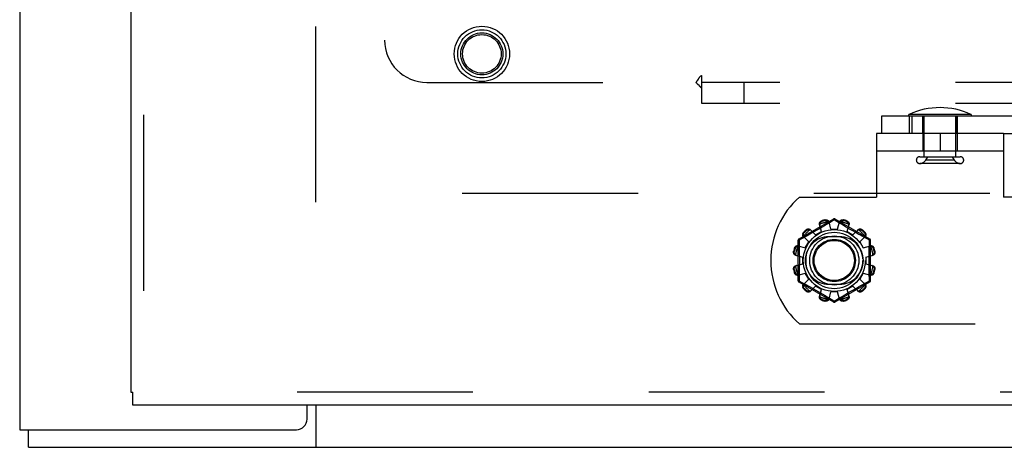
# Model space of a CAD drawing. Header units: inches. Extents: x 0 to 189, y 0 to 122.
# Tile 45 of 226: x 37.95 to 43.77, y 35.12 to 37.65. Entities that reach past the tile are written whole.
import ezdxf

# ---------------------------------------------------------------- set-up
doc = ezdxf.new("R2010")
doc.units = ezdxf.units.IN
doc.header["$LTSCALE"] = 10.388889
doc.header["$MEASUREMENT"] = 0
doc.linetypes.add('HIDDEN', pattern=[0.2, 0.1, -0.1])
doc.layers.get('0').update_dxf_attribs({"linetype": 'CONTINUOUS'})
for name, color, linetype in [('DEFAULT_2', 8, 'HIDDEN'), ('LEFTHAND_DOOR_ASSEMBLY', 7, 'CONTINUOUS'), ('SUBPANEL', 7, 'CONTINUOUS')]:
    doc.layers.add(name, color=color, linetype=linetype)

msp = doc.modelspace()

# ---------------------------------------------------------------- linework, layer by layer
at = {"color": 3, "linetype": 'Continuous'}
for p, q in [((37.954, 87.7542), (37.954, 35.2245)), ((39.652, 35.287), (39.652, 35.3705)), ((37.954, 35.2245), (39.5895, 35.2245))]:
    msp.add_line(p, q, dxfattribs=at)
at = {"color": 7, "linetype": 'Continuous'}
for p, q in [((39.704, 35.3705), (39.704, 35.1205)), ((38.006, 35.1205), (38.006, 35.2245)), ((38.006, 35.1205), (85.902, 35.1205))]:
    msp.add_line(p, q, dxfattribs=at)
at = {"color": 3, "linetype": 'Continuous'}
msp.add_arc((39.5895, 35.287), 0.0625, 270, 360, dxfattribs=at)
at = {"layer": 'DEFAULT_2', "color": 8, "linetype": 'HIDDEN'}
for p, q in [((39.704, 36.5685), (39.704, 81.6725)), ((43.0481, 37.0785), (52.6086, 37.0785)), ((43.0481, 36.9745), (43.0481, 37.0785)), ((43.5745, 37.0881), (43.2093, 37.0881)), ((43.2093, 37.0785), (43.2093, 36.9745)), ((43.2257, 37.0785), (43.2257, 36.9745)), ((43.2904, 36.9745), (43.2904, 37.0785)), ((43.2904, 37.0785), (43.2904, 36.9745)), ((43.2979, 36.8377), (43.2979, 37.0785)), ((43.4859, 36.8377), (43.4859, 37.0785)), ((43.4934, 37.0785), (43.4934, 36.9745)), ((43.4934, 36.9745), (43.4934, 37.0785)), ((43.767, 36.9745), (43.017, 36.9745)), ((43.017, 36.9745), (43.017, 36.5995)), ((43.2905, 36.9745), (43.2905, 36.8705)), ((43.392, 36.9745), (43.392, 36.8705)), ((43.4935, 36.9745), (43.4935, 36.8705)), ((43.767, 36.9745), (52.6086, 36.9745)), ((43.767, 36.9745), (43.767, 36.5995)), ((43.767, 36.8705), (43.017, 36.8705)), ((43.2719, 36.8377), (43.5119, 36.8377)), ((43.3072, 36.8177), (43.3192, 36.8377)), ((43.4767, 36.8177), (43.4647, 36.8377)), ((43.5119, 36.7977), (43.2719, 36.7977)), ((43.4767, 36.8177), (43.3072, 36.8177)), ((60.308, 36.6205), (39.704, 36.6205)), ((42.5613, 36.5995), (43.017, 36.5995)), ((44.2227, 36.5995), (43.767, 36.5995)), ((42.762, 36.4693), (42.5575, 36.3512)), ((42.6913, 36.3956), (42.6797, 36.4377)), ((42.6946, 36.421), (42.68, 36.4124)), ((42.6939, 36.4594), (42.695, 36.4556)), ((42.7084, 36.4292), (42.6946, 36.421)), ((42.7209, 36.4367), (42.7084, 36.4292)), ((42.7138, 36.4607), (42.7128, 36.4645)), ((42.7321, 36.4435), (42.7209, 36.4367)), ((42.767, 36.4647), (42.7321, 36.4435)), ((42.747, 36.4105), (42.736, 36.4527)), ((42.7817, 36.4557), (42.767, 36.4647)), ((42.9765, 36.3512), (42.772, 36.4693)), ((42.7947, 36.4478), (42.7817, 36.4557)), ((42.787, 36.4105), (42.798, 36.4527)), ((42.8098, 36.4387), (42.7947, 36.4478)), ((42.8213, 36.4318), (42.8098, 36.4387)), ((42.8212, 36.4645), (42.8202, 36.4607)), ((42.834, 36.4242), (42.8213, 36.4318)), ((42.8476, 36.4161), (42.834, 36.4242)), ((42.839, 36.4556), (42.8401, 36.4594)), ((42.8427, 36.3956), (42.8543, 36.4377)), ((42.6159, 36.3348), (42.5849, 36.3655)), ((42.5863, 36.3914), (42.5891, 36.3886)), ((42.6107, 36.3729), (42.5946, 36.3641)), ((42.6029, 36.4024), (42.6001, 36.4052)), ((42.6229, 36.3797), (42.6107, 36.3729)), ((42.6361, 36.3872), (42.6229, 36.3797)), ((42.6567, 36.3756), (42.626, 36.4066)), ((42.6503, 36.3952), (42.6361, 36.3872)), ((42.665, 36.4037), (42.6503, 36.3952)), ((42.6567, 36.3756), (42.6913, 36.3956)), ((42.68, 36.4124), (42.665, 36.4037)), ((42.7983, 36.3651), (42.7358, 36.3651)), ((42.747, 36.4105), (42.787, 36.4105)), ((42.8427, 36.3956), (42.8773, 36.3756)), ((42.8618, 36.4079), (42.8476, 36.4161)), ((42.8759, 36.3997), (42.8618, 36.4079)), ((42.8898, 36.3918), (42.8759, 36.3997)), ((42.8773, 36.3756), (42.908, 36.4066)), ((42.9211, 36.3742), (42.9092, 36.3808)), ((42.9181, 36.3348), (42.9491, 36.3655)), ((42.9318, 36.3683), (42.9211, 36.3742)), ((42.9339, 36.4052), (42.9311, 36.4024)), ((42.946, 36.3605), (42.9318, 36.3683)), ((42.9449, 36.3886), (42.9477, 36.3914)), ((42.5525, 36.3426), (42.5525, 36.1064)), ((42.5538, 36.3118), (42.5959, 36.3002)), ((42.5729, 36.3522), (42.559, 36.3446)), ((42.559, 36.3446), (42.5593, 36.3329)), ((42.5959, 36.3002), (42.6159, 36.3348)), ((42.9181, 36.3348), (42.9381, 36.3002)), ((42.9381, 36.3002), (42.9802, 36.3118)), ((42.9619, 36.3518), (42.946, 36.3605)), ((42.975, 36.3446), (42.9619, 36.3518)), ((42.9815, 36.1064), (42.9815, 36.3426)), ((42.527, 36.2787), (42.5308, 36.2777)), ((42.5359, 36.2965), (42.5321, 36.2976)), ((42.5388, 36.2555), (42.581, 36.2445)), ((42.953, 36.2445), (42.9952, 36.2555)), ((43.0019, 36.2976), (42.9981, 36.2965)), ((43.0032, 36.2777), (43.007, 36.2787)), ((42.5388, 36.1935), (42.581, 36.2045)), ((42.581, 36.2045), (42.581, 36.2445)), ((42.953, 36.2445), (42.953, 36.2045)), ((42.953, 36.2045), (42.9952, 36.1935)), ((42.5308, 36.1713), (42.527, 36.1703)), ((42.5321, 36.1515), (42.5359, 36.1525)), ((42.5538, 36.1373), (42.5959, 36.1488)), ((42.6159, 36.1142), (42.5959, 36.1488)), ((42.9381, 36.1488), (42.9181, 36.1142)), ((42.9381, 36.1488), (42.9802, 36.1373)), ((42.9981, 36.1525), (43.0019, 36.1515)), ((43.007, 36.1703), (43.0032, 36.1713)), ((42.5575, 36.0978), (42.762, 35.9797)), ((42.559, 36.1044), (42.5721, 36.0973)), ((42.5721, 36.0973), (42.588, 36.0886)), ((42.5849, 36.0835), (42.6159, 36.1142)), ((42.588, 36.0886), (42.6022, 36.0808)), ((42.6022, 36.0808), (42.6129, 36.0748)), ((42.6129, 36.0748), (42.6248, 36.0682)), ((42.626, 36.0424), (42.6567, 36.0734)), ((42.6913, 36.0534), (42.6567, 36.0734)), ((42.7358, 36.0839), (42.7983, 36.0839)), ((42.772, 35.9797), (42.9765, 36.0978)), ((42.8773, 36.0734), (42.8427, 36.0534)), ((42.908, 36.0424), (42.8773, 36.0734)), ((42.9111, 36.0693), (42.9233, 36.0761)), ((42.9491, 36.0835), (42.9181, 36.1142)), ((42.9233, 36.0761), (42.9394, 36.0849)), ((42.9394, 36.0849), (42.9572, 36.0947)), ((42.9572, 36.0947), (42.975, 36.1044)), ((42.975, 36.1044), (42.9747, 36.1161)), ((42.5891, 36.0604), (42.5863, 36.0576)), ((42.6001, 36.0438), (42.6029, 36.0466)), ((42.6442, 36.0573), (42.6581, 36.0494)), ((42.6581, 36.0494), (42.6722, 36.0412)), ((42.6722, 36.0412), (42.6864, 36.0329)), ((42.6797, 36.0114), (42.6913, 36.0534)), ((42.6864, 36.0329), (42.7, 36.0248)), ((42.7, 36.0248), (42.7127, 36.0172)), ((42.7127, 36.0172), (42.7242, 36.0103)), ((42.736, 35.9963), (42.747, 36.0385)), ((42.787, 36.0385), (42.747, 36.0385)), ((42.798, 35.9963), (42.787, 36.0385)), ((42.8019, 36.0055), (42.8131, 36.0123)), ((42.8131, 36.0123), (42.8256, 36.0198)), ((42.8256, 36.0198), (42.8394, 36.028)), ((42.8394, 36.028), (42.854, 36.0366)), ((42.8543, 36.0114), (42.8427, 36.0534)), ((42.854, 36.0366), (42.869, 36.0454)), ((42.869, 36.0454), (42.8837, 36.0538)), ((42.8837, 36.0538), (42.8979, 36.0618)), ((42.8979, 36.0618), (42.9111, 36.0693)), ((42.9311, 36.0466), (42.9339, 36.0438)), ((42.9477, 36.0576), (42.9449, 36.0604)), ((42.695, 35.9934), (42.6939, 35.9896)), ((42.7128, 35.9845), (42.7138, 35.9883)), ((42.7242, 36.0103), (42.7393, 36.0012)), ((42.7393, 36.0012), (42.7523, 35.9933)), ((42.7523, 35.9933), (42.767, 35.9843)), ((42.767, 35.9843), (42.8019, 36.0055)), ((42.8202, 35.9883), (42.8212, 35.9845)), ((42.8401, 35.9896), (42.839, 35.9934)), ((42.5613, 35.8495), (44.2227, 35.8495))]:
    msp.add_line(p, q, dxfattribs=at)
for points in [[(42.6797, 36.4377), (42.6794, 36.4394), (42.6792, 36.4413), (42.6793, 36.4432), (42.6796, 36.4451), (42.6802, 36.447), (42.681, 36.4489), (42.682, 36.4506), (42.6832, 36.4523), (42.6846, 36.4538), (42.6862, 36.4553), (42.688, 36.4566), (42.6899, 36.4577), (42.6919, 36.4587), (42.6939, 36.4594)], [(42.682, 36.4395), (42.6816, 36.438), (42.6813, 36.4365), (42.6812, 36.4349), (42.6812, 36.4334), (42.6814, 36.432), (42.6817, 36.4305)], [(42.682, 36.4395), (42.6822, 36.4405), (42.6825, 36.4415), (42.6828, 36.4426), (42.6831, 36.4435), (42.6835, 36.4445), (42.6839, 36.4455), (42.6843, 36.4464), (42.6849, 36.4473), (42.6854, 36.4482), (42.6861, 36.4492), (42.6868, 36.4501), (42.6876, 36.451), (42.6885, 36.4518), (42.6895, 36.4527), (42.6906, 36.4535), (42.6919, 36.4543), (42.6934, 36.455), (42.695, 36.4556)], [(42.7128, 36.4645), (42.715, 36.4649), (42.7172, 36.465), (42.7194, 36.465), (42.7216, 36.4648), (42.7237, 36.4643), (42.7257, 36.4636), (42.7276, 36.4628), (42.7293, 36.4618), (42.7309, 36.4606), (42.7324, 36.4592), (42.7336, 36.4577), (42.7346, 36.4561), (42.7354, 36.4545), (42.736, 36.4527)], [(42.7138, 36.4607), (42.7155, 36.4609), (42.7171, 36.4611), (42.7186, 36.461), (42.7201, 36.4609), (42.7214, 36.4606), (42.7226, 36.4603), (42.7237, 36.4599), (42.7248, 36.4595), (42.7258, 36.459), (42.7267, 36.4585), (42.7276, 36.458), (42.7285, 36.4574), (42.7293, 36.4568), (42.7302, 36.4561), (42.7309, 36.4555), (42.7317, 36.4547), (42.7324, 36.454), (42.7331, 36.4532)], [(42.7378, 36.4456), (42.7374, 36.447), (42.7368, 36.4483), (42.7361, 36.4496), (42.7352, 36.4509), (42.7342, 36.4521), (42.7331, 36.4532)], [(42.762, 36.4693), (42.7623, 36.4694), (42.7628, 36.4692), (42.7633, 36.4689), (42.764, 36.4684), (42.7647, 36.4677), (42.7654, 36.4668), (42.7662, 36.4658), (42.767, 36.4647)], [(42.767, 36.4647), (42.7678, 36.4658), (42.7686, 36.4668), (42.7693, 36.4677), (42.77, 36.4684), (42.7707, 36.4689), (42.7712, 36.4692), (42.7717, 36.4694), (42.772, 36.4693)], [(42.8009, 36.4532), (42.7998, 36.4521), (42.7988, 36.4509), (42.7979, 36.4496), (42.7972, 36.4483), (42.7966, 36.447), (42.7962, 36.4456)], [(42.798, 36.4527), (42.7986, 36.4545), (42.7994, 36.4561), (42.8004, 36.4577), (42.8016, 36.4592), (42.8031, 36.4606), (42.8047, 36.4618), (42.8064, 36.4628), (42.8083, 36.4636), (42.8103, 36.4643), (42.8124, 36.4648), (42.8146, 36.465), (42.8168, 36.465), (42.819, 36.4649), (42.8212, 36.4645)], [(42.8009, 36.4532), (42.8016, 36.454), (42.8023, 36.4547), (42.8031, 36.4555), (42.8039, 36.4561), (42.8047, 36.4568), (42.8055, 36.4574), (42.8064, 36.458), (42.8073, 36.4585), (42.8082, 36.459), (42.8092, 36.4595), (42.8103, 36.4599), (42.8114, 36.4603), (42.8127, 36.4606), (42.814, 36.4609), (42.8154, 36.461), (42.8169, 36.4611), (42.8185, 36.4609), (42.8202, 36.4607)], [(42.839, 36.4556), (42.8406, 36.455), (42.8421, 36.4543), (42.8434, 36.4535), (42.8445, 36.4527), (42.8455, 36.4518), (42.8464, 36.4509), (42.8472, 36.45), (42.8479, 36.4491), (42.8486, 36.4482), (42.8491, 36.4473), (42.8497, 36.4464), (42.8501, 36.4455), (42.8505, 36.4445), (42.8509, 36.4435), (42.8512, 36.4425), (42.8515, 36.4415), (42.8518, 36.4405), (42.852, 36.4395)], [(42.8401, 36.4594), (42.8421, 36.4587), (42.8441, 36.4577), (42.846, 36.4566), (42.8478, 36.4553), (42.8494, 36.4538), (42.8508, 36.4523), (42.852, 36.4506), (42.853, 36.4489), (42.8538, 36.447), (42.8544, 36.4451), (42.8547, 36.4432), (42.8548, 36.4413), (42.8546, 36.4394), (42.8543, 36.4377)], [(42.8523, 36.4305), (42.8526, 36.432), (42.8528, 36.4334), (42.8528, 36.4349), (42.8527, 36.4365), (42.8524, 36.438), (42.852, 36.4395)], [(42.5946, 36.3641), (42.5768, 36.3543), (42.5729, 36.3522)], [(42.5849, 36.3655), (42.5836, 36.3668), (42.5826, 36.3684), (42.5817, 36.37), (42.581, 36.3719), (42.5806, 36.3738), (42.5804, 36.3758), (42.5803, 36.3778), (42.5806, 36.3798), (42.581, 36.3819), (42.5817, 36.384), (42.5825, 36.386), (42.5836, 36.3879), (42.5849, 36.3897), (42.5863, 36.3914)], [(42.5859, 36.3682), (42.5856, 36.3692), (42.5853, 36.3702), (42.585, 36.3712), (42.5848, 36.3722), (42.5847, 36.3733), (42.5845, 36.3743), (42.5845, 36.3753), (42.5845, 36.3764), (42.5845, 36.3775), (42.5846, 36.3786), (42.5848, 36.3797), (42.585, 36.3809), (42.5853, 36.3821), (42.5858, 36.3834), (42.5863, 36.3847), (42.5871, 36.386), (42.588, 36.3873), (42.5891, 36.3886)], [(42.5859, 36.3682), (42.5863, 36.3667), (42.5868, 36.3652), (42.5875, 36.3638), (42.5883, 36.3625), (42.5891, 36.3614), (42.5901, 36.3603)], [(42.6001, 36.4052), (42.6018, 36.4066), (42.6036, 36.4079), (42.6055, 36.409), (42.6075, 36.4098), (42.6096, 36.4105), (42.6117, 36.4109), (42.6137, 36.4112), (42.6157, 36.4112), (42.6177, 36.4109), (42.6196, 36.4105), (42.6215, 36.4098), (42.6232, 36.4089), (42.6247, 36.4079), (42.626, 36.4066)], [(42.6029, 36.4024), (42.6042, 36.4035), (42.6055, 36.4044), (42.6069, 36.4052), (42.6082, 36.4057), (42.6094, 36.4062), (42.6106, 36.4065), (42.6118, 36.4068), (42.6129, 36.4069), (42.614, 36.407), (42.6151, 36.407), (42.6162, 36.407), (42.6172, 36.407), (42.6182, 36.4068), (42.6193, 36.4067), (42.6203, 36.4065), (42.6213, 36.4062), (42.6223, 36.4059), (42.6233, 36.4056)], [(42.6312, 36.4014), (42.6301, 36.4024), (42.629, 36.4033), (42.6277, 36.404), (42.6263, 36.4047), (42.6248, 36.4052), (42.6233, 36.4056)], [(42.9092, 36.3808), (42.8964, 36.388), (42.8898, 36.3918)], [(42.9107, 36.4056), (42.9092, 36.4052), (42.9077, 36.4047), (42.9063, 36.404), (42.905, 36.4033), (42.9039, 36.4024), (42.9028, 36.4014)], [(42.908, 36.4066), (42.9093, 36.4079), (42.9108, 36.4089), (42.9125, 36.4098), (42.9144, 36.4105), (42.9163, 36.4109), (42.9183, 36.4112), (42.9203, 36.4112), (42.9223, 36.4109), (42.9244, 36.4105), (42.9265, 36.4098), (42.9285, 36.409), (42.9304, 36.4079), (42.9322, 36.4066), (42.9339, 36.4052)], [(42.9107, 36.4056), (42.9117, 36.4059), (42.9127, 36.4062), (42.9137, 36.4065), (42.9147, 36.4067), (42.9158, 36.4068), (42.9168, 36.407), (42.9178, 36.407), (42.9189, 36.407), (42.92, 36.407), (42.9211, 36.4069), (42.9222, 36.4068), (42.9234, 36.4065), (42.9246, 36.4062), (42.9259, 36.4057), (42.9272, 36.4052), (42.9285, 36.4044), (42.9298, 36.4035), (42.9311, 36.4024)], [(42.9439, 36.3603), (42.9449, 36.3614), (42.9458, 36.3625), (42.9465, 36.3638), (42.9472, 36.3652), (42.9477, 36.3667), (42.9481, 36.3682)], [(42.9449, 36.3886), (42.946, 36.3873), (42.9469, 36.386), (42.9477, 36.3847), (42.9482, 36.3834), (42.9487, 36.3821), (42.949, 36.3809), (42.9493, 36.3797), (42.9494, 36.3786), (42.9495, 36.3775), (42.9495, 36.3764), (42.9495, 36.3753), (42.9495, 36.3743), (42.9493, 36.3733), (42.9492, 36.3722), (42.949, 36.3712), (42.9487, 36.3702), (42.9484, 36.3692), (42.9481, 36.3682)], [(42.9477, 36.3914), (42.9491, 36.3897), (42.9504, 36.3879), (42.9515, 36.386), (42.9523, 36.384), (42.953, 36.3819), (42.9534, 36.3798), (42.9537, 36.3778), (42.9536, 36.3758), (42.9534, 36.3738), (42.953, 36.3719), (42.9523, 36.37), (42.9514, 36.3684), (42.9504, 36.3668), (42.9491, 36.3655)], [(42.5321, 36.2976), (42.5328, 36.2996), (42.5338, 36.3016), (42.5349, 36.3035), (42.5362, 36.3053), (42.5377, 36.3069), (42.5393, 36.3083), (42.5409, 36.3095), (42.5427, 36.3105), (42.5445, 36.3113), (42.5464, 36.3119), (42.5483, 36.3122), (42.5502, 36.3123), (42.5521, 36.3121), (42.5538, 36.3118)], [(42.5359, 36.2965), (42.5365, 36.2981), (42.5372, 36.2996), (42.538, 36.3009), (42.5388, 36.302), (42.5397, 36.303), (42.5406, 36.3039), (42.5415, 36.3047), (42.5424, 36.3054), (42.5433, 36.3061), (42.5442, 36.3067), (42.5451, 36.3072), (42.5461, 36.3076), (42.547, 36.308), (42.548, 36.3084), (42.549, 36.3087), (42.55, 36.309), (42.551, 36.3093), (42.552, 36.3095)], [(42.561, 36.3098), (42.5595, 36.3101), (42.5581, 36.3103), (42.5566, 36.3103), (42.555, 36.3102), (42.5535, 36.3099), (42.552, 36.3095)], [(42.5525, 36.3426), (42.5526, 36.3429), (42.553, 36.3432), (42.5535, 36.3435), (42.5543, 36.3438), (42.5552, 36.3441), (42.5564, 36.3443), (42.5576, 36.3445), (42.559, 36.3446)], [(42.559, 36.3446), (42.5584, 36.3459), (42.5579, 36.347), (42.5576, 36.3481), (42.5573, 36.3491), (42.5572, 36.3499), (42.5572, 36.3505), (42.5573, 36.351), (42.5575, 36.3512)], [(42.5593, 36.3329), (42.5598, 36.3091), (42.5601, 36.297), (42.5603, 36.285), (42.5605, 36.2729), (42.5606, 36.2608), (42.5608, 36.2487), (42.5608, 36.2366), (42.5609, 36.2245), (42.5608, 36.2124), (42.5608, 36.2003), (42.5606, 36.1883), (42.5605, 36.1761), (42.5603, 36.164), (42.5601, 36.152)], [(42.982, 36.3095), (42.9805, 36.3099), (42.979, 36.3102), (42.9774, 36.3103), (42.9759, 36.3103), (42.9745, 36.3101), (42.973, 36.3098)], [(42.9739, 36.2971), (42.9745, 36.3211), (42.9747, 36.3329), (42.975, 36.3446)], [(42.9765, 36.3512), (42.9767, 36.351), (42.9768, 36.3505), (42.9768, 36.3499), (42.9767, 36.3491), (42.9764, 36.3481), (42.9761, 36.347), (42.9756, 36.3459), (42.975, 36.3446)], [(42.975, 36.3446), (42.9764, 36.3445), (42.9776, 36.3443), (42.9788, 36.3441), (42.9797, 36.3438), (42.9805, 36.3435), (42.981, 36.3432), (42.9814, 36.3429), (42.9815, 36.3426)], [(42.9802, 36.3118), (42.9819, 36.3121), (42.9838, 36.3123), (42.9857, 36.3122), (42.9876, 36.3119), (42.9895, 36.3113), (42.9913, 36.3105), (42.9931, 36.3095), (42.9947, 36.3083), (42.9963, 36.3069), (42.9978, 36.3053), (42.9991, 36.3035), (43.0002, 36.3016), (43.0012, 36.2996), (43.0019, 36.2976)], [(42.982, 36.3095), (42.983, 36.3093), (42.984, 36.309), (42.985, 36.3087), (42.986, 36.3084), (42.987, 36.308), (42.988, 36.3076), (42.9889, 36.3072), (42.9898, 36.3066), (42.9907, 36.3061), (42.9916, 36.3054), (42.9926, 36.3047), (42.9934, 36.3039), (42.9943, 36.303), (42.9952, 36.302), (42.996, 36.3009), (42.9968, 36.2996), (42.9975, 36.2981), (42.9981, 36.2965)], [(42.5388, 36.2555), (42.537, 36.2561), (42.5354, 36.2569), (42.5338, 36.2579), (42.5323, 36.2592), (42.5309, 36.2606), (42.5297, 36.2622), (42.5287, 36.2639), (42.5279, 36.2658), (42.5272, 36.2678), (42.5268, 36.2699), (42.5265, 36.2721), (42.5265, 36.2744), (42.5267, 36.2765), (42.527, 36.2787)], [(42.5383, 36.2584), (42.5375, 36.2591), (42.5368, 36.2598), (42.5361, 36.2606), (42.5354, 36.2614), (42.5347, 36.2622), (42.5341, 36.263), (42.5335, 36.2639), (42.533, 36.2648), (42.5325, 36.2657), (42.532, 36.2667), (42.5316, 36.2678), (42.5312, 36.2689), (42.5309, 36.2702), (42.5306, 36.2715), (42.5305, 36.2729), (42.5304, 36.2744), (42.5306, 36.276), (42.5308, 36.2777)], [(42.5383, 36.2584), (42.5394, 36.2573), (42.5406, 36.2563), (42.5419, 36.2554), (42.5432, 36.2547), (42.5445, 36.2541), (42.5459, 36.2537)], [(42.9747, 36.1161), (42.9742, 36.1399), (42.9739, 36.152), (42.9737, 36.1641), (42.9735, 36.1762), (42.9734, 36.1883), (42.9732, 36.2004), (42.9732, 36.2124), (42.9731, 36.2245), (42.9732, 36.2366), (42.9732, 36.2487), (42.9734, 36.2608), (42.9735, 36.2729), (42.9737, 36.285), (42.9739, 36.2971)], [(42.9881, 36.2537), (42.9895, 36.2541), (42.9908, 36.2547), (42.9921, 36.2554), (42.9934, 36.2563), (42.9946, 36.2573), (42.9957, 36.2584)], [(43.007, 36.2787), (43.0073, 36.2765), (43.0075, 36.2744), (43.0075, 36.2721), (43.0072, 36.2699), (43.0068, 36.2678), (43.0061, 36.2658), (43.0053, 36.2639), (43.0043, 36.2622), (43.0031, 36.2606), (43.0017, 36.2592), (43.0002, 36.2579), (42.9986, 36.2569), (42.997, 36.2561), (42.9952, 36.2555)], [(43.0032, 36.2777), (43.0034, 36.276), (43.0036, 36.2744), (43.0035, 36.2729), (43.0034, 36.2715), (43.0031, 36.2701), (43.0028, 36.2689), (43.0024, 36.2678), (43.002, 36.2667), (43.0015, 36.2657), (43.001, 36.2648), (43.0005, 36.2639), (42.9999, 36.263), (42.9993, 36.2622), (42.9986, 36.2614), (42.9979, 36.2606), (42.9972, 36.2598), (42.9965, 36.2591), (42.9957, 36.2584)], [(42.527, 36.1703), (42.5267, 36.1725), (42.5265, 36.1747), (42.5265, 36.1769), (42.5268, 36.1791), (42.5272, 36.1812), (42.5279, 36.1832), (42.5287, 36.1851), (42.5297, 36.1868), (42.5309, 36.1884), (42.5323, 36.1899), (42.5338, 36.1911), (42.5354, 36.1921), (42.537, 36.1929), (42.5388, 36.1935)], [(42.5308, 36.1713), (42.5306, 36.173), (42.5304, 36.1746), (42.5305, 36.1761), (42.5306, 36.1776), (42.5309, 36.1789), (42.5312, 36.1801), (42.5316, 36.1812), (42.532, 36.1823), (42.5325, 36.1833), (42.533, 36.1843), (42.5335, 36.1852), (42.5341, 36.186), (42.5347, 36.1869), (42.5354, 36.1877), (42.5361, 36.1884), (42.5368, 36.1892), (42.5375, 36.1899), (42.5383, 36.1906)], [(42.5459, 36.1954), (42.5445, 36.1949), (42.5432, 36.1943), (42.5419, 36.1936), (42.5406, 36.1927), (42.5394, 36.1917), (42.5383, 36.1906)], [(42.9957, 36.1906), (42.9946, 36.1917), (42.9934, 36.1927), (42.9921, 36.1936), (42.9908, 36.1943), (42.9895, 36.1949), (42.9881, 36.1954)], [(42.9952, 36.1935), (42.997, 36.1929), (42.9986, 36.1921), (43.0002, 36.1911), (43.0017, 36.1899), (43.0031, 36.1884), (43.0043, 36.1868), (43.0053, 36.1851), (43.0061, 36.1832), (43.0068, 36.1812), (43.0072, 36.1791), (43.0075, 36.1769), (43.0075, 36.1747), (43.0073, 36.1725), (43.007, 36.1703)], [(42.9957, 36.1906), (42.9965, 36.1899), (42.9972, 36.1892), (42.9979, 36.1884), (42.9986, 36.1877), (42.9993, 36.1868), (42.9999, 36.186), (43.0005, 36.1851), (43.001, 36.1842), (43.0015, 36.1833), (43.002, 36.1823), (43.0024, 36.1812), (43.0028, 36.1801), (43.0031, 36.1789), (43.0034, 36.1775), (43.0035, 36.1761), (43.0036, 36.1746), (43.0034, 36.173), (43.0032, 36.1713)], [(42.5538, 36.1373), (42.5521, 36.1369), (42.5502, 36.1367), (42.5483, 36.1368), (42.5464, 36.1372), (42.5445, 36.1377), (42.5427, 36.1385), (42.5409, 36.1395), (42.5393, 36.1407), (42.5377, 36.1421), (42.5362, 36.1437), (42.5349, 36.1455), (42.5338, 36.1474), (42.5328, 36.1494), (42.5321, 36.1515)], [(42.552, 36.1395), (42.551, 36.1397), (42.55, 36.14), (42.549, 36.1403), (42.548, 36.1406), (42.547, 36.141), (42.546, 36.1414), (42.5451, 36.1419), (42.5442, 36.1424), (42.5433, 36.1429), (42.5424, 36.1436), (42.5414, 36.1443), (42.5406, 36.1451), (42.5397, 36.146), (42.5388, 36.147), (42.538, 36.1481), (42.5372, 36.1494), (42.5365, 36.1509), (42.5359, 36.1525)], [(42.552, 36.1395), (42.5535, 36.1391), (42.555, 36.1388), (42.5566, 36.1387), (42.5581, 36.1387), (42.5595, 36.1389), (42.561, 36.1392)], [(42.5601, 36.152), (42.5596, 36.128), (42.5593, 36.1161), (42.559, 36.1044)], [(42.973, 36.1392), (42.9745, 36.1389), (42.9759, 36.1387), (42.9774, 36.1387), (42.979, 36.1388), (42.9805, 36.1391), (42.982, 36.1395)], [(43.0019, 36.1515), (43.0012, 36.1494), (43.0002, 36.1474), (42.9991, 36.1455), (42.9978, 36.1437), (42.9963, 36.1421), (42.9947, 36.1407), (42.9931, 36.1395), (42.9913, 36.1385), (42.9895, 36.1377), (42.9876, 36.1372), (42.9857, 36.1368), (42.9838, 36.1367), (42.9819, 36.1369), (42.9802, 36.1373)], [(42.9981, 36.1525), (42.9975, 36.1509), (42.9968, 36.1494), (42.996, 36.1481), (42.9952, 36.147), (42.9943, 36.146), (42.9934, 36.1451), (42.9925, 36.1443), (42.9916, 36.1436), (42.9907, 36.1429), (42.9898, 36.1424), (42.9889, 36.1418), (42.9879, 36.1414), (42.987, 36.141), (42.986, 36.1406), (42.985, 36.1403), (42.984, 36.14), (42.983, 36.1397), (42.982, 36.1395)], [(42.559, 36.1044), (42.5576, 36.1045), (42.5564, 36.1047), (42.5552, 36.105), (42.5543, 36.1052), (42.5535, 36.1055), (42.553, 36.1058), (42.5526, 36.1061), (42.5525, 36.1064)], [(42.5575, 36.0978), (42.5573, 36.098), (42.5572, 36.0985), (42.5572, 36.0991), (42.5573, 36.0999), (42.5576, 36.1009), (42.5579, 36.102), (42.5584, 36.1032), (42.559, 36.1044)], [(42.5863, 36.0576), (42.5849, 36.0593), (42.5836, 36.0611), (42.5825, 36.063), (42.5817, 36.065), (42.581, 36.0671), (42.5806, 36.0692), (42.5803, 36.0712), (42.5804, 36.0732), (42.5806, 36.0752), (42.581, 36.0771), (42.5817, 36.079), (42.5826, 36.0807), (42.5836, 36.0822), (42.5849, 36.0835)], [(42.5891, 36.0604), (42.588, 36.0617), (42.5871, 36.063), (42.5863, 36.0644), (42.5858, 36.0657), (42.5853, 36.0669), (42.585, 36.0681), (42.5848, 36.0693), (42.5846, 36.0704), (42.5845, 36.0716), (42.5845, 36.0726), (42.5845, 36.0737), (42.5845, 36.0747), (42.5847, 36.0758), (42.5848, 36.0768), (42.585, 36.0778), (42.5853, 36.0788), (42.5856, 36.0798), (42.5859, 36.0808)], [(42.5901, 36.0887), (42.5891, 36.0876), (42.5883, 36.0865), (42.5875, 36.0852), (42.5868, 36.0838), (42.5863, 36.0823), (42.5859, 36.0808)], [(42.9481, 36.0808), (42.9477, 36.0823), (42.9472, 36.0838), (42.9465, 36.0852), (42.9458, 36.0865), (42.9449, 36.0876), (42.9439, 36.0887)], [(42.9481, 36.0808), (42.9484, 36.0798), (42.9487, 36.0788), (42.949, 36.0778), (42.9492, 36.0768), (42.9493, 36.0757), (42.9495, 36.0747), (42.9495, 36.0737), (42.9495, 36.0726), (42.9495, 36.0715), (42.9494, 36.0704), (42.9492, 36.0693), (42.949, 36.0681), (42.9487, 36.0669), (42.9482, 36.0656), (42.9477, 36.0643), (42.9469, 36.063), (42.946, 36.0617), (42.9449, 36.0604)], [(42.9491, 36.0835), (42.9504, 36.0822), (42.9514, 36.0807), (42.9523, 36.079), (42.953, 36.0771), (42.9534, 36.0752), (42.9536, 36.0732), (42.9537, 36.0712), (42.9534, 36.0692), (42.953, 36.0671), (42.9523, 36.065), (42.9515, 36.063), (42.9504, 36.0611), (42.9491, 36.0593), (42.9477, 36.0576)], [(42.9815, 36.1064), (42.9814, 36.1061), (42.981, 36.1058), (42.9805, 36.1055), (42.9797, 36.1052), (42.9788, 36.105), (42.9776, 36.1047), (42.9764, 36.1045), (42.975, 36.1044)], [(42.975, 36.1044), (42.9756, 36.1032), (42.9761, 36.102), (42.9764, 36.1009), (42.9767, 36.0999), (42.9768, 36.0991), (42.9768, 36.0985), (42.9767, 36.098), (42.9765, 36.0978)], [(42.626, 36.0424), (42.6247, 36.0412), (42.6232, 36.0401), (42.6215, 36.0392), (42.6196, 36.0386), (42.6177, 36.0381), (42.6157, 36.0379), (42.6137, 36.0379), (42.6117, 36.0381), (42.6096, 36.0385), (42.6075, 36.0392), (42.6055, 36.0401), (42.6036, 36.0411), (42.6018, 36.0424), (42.6001, 36.0438)], [(42.6233, 36.0434), (42.6223, 36.0431), (42.6213, 36.0428), (42.6203, 36.0425), (42.6193, 36.0423), (42.6182, 36.0422), (42.6172, 36.0421), (42.6162, 36.042), (42.6151, 36.042), (42.614, 36.042), (42.6129, 36.0421), (42.6118, 36.0423), (42.6106, 36.0425), (42.6094, 36.0428), (42.6081, 36.0433), (42.6068, 36.0439), (42.6055, 36.0446), (42.6042, 36.0455), (42.6029, 36.0466)], [(42.6233, 36.0434), (42.6248, 36.0438), (42.6263, 36.0443), (42.6277, 36.045), (42.629, 36.0458), (42.6301, 36.0466), (42.6312, 36.0476)], [(42.6248, 36.0682), (42.6376, 36.061), (42.6442, 36.0573)], [(42.6817, 36.0185), (42.6814, 36.017), (42.6812, 36.0156), (42.6812, 36.0141), (42.6813, 36.0126), (42.6816, 36.011), (42.682, 36.0095)], [(42.852, 36.0095), (42.8524, 36.011), (42.8527, 36.0126), (42.8528, 36.0141), (42.8528, 36.0156), (42.8526, 36.017), (42.8523, 36.0185)], [(42.9028, 36.0476), (42.9039, 36.0466), (42.905, 36.0458), (42.9063, 36.045), (42.9077, 36.0443), (42.9092, 36.0438), (42.9107, 36.0434)], [(42.9339, 36.0438), (42.9322, 36.0424), (42.9304, 36.0411), (42.9285, 36.0401), (42.9265, 36.0392), (42.9244, 36.0385), (42.9223, 36.0381), (42.9203, 36.0379), (42.9183, 36.0379), (42.9163, 36.0381), (42.9144, 36.0386), (42.9125, 36.0392), (42.9108, 36.0401), (42.9093, 36.0412), (42.908, 36.0424)], [(42.9311, 36.0466), (42.9298, 36.0455), (42.9285, 36.0446), (42.9272, 36.0438), (42.9258, 36.0433), (42.9246, 36.0428), (42.9234, 36.0425), (42.9222, 36.0423), (42.9211, 36.0421), (42.92, 36.042), (42.9189, 36.042), (42.9178, 36.042), (42.9168, 36.0421), (42.9158, 36.0422), (42.9147, 36.0423), (42.9137, 36.0425), (42.9127, 36.0428), (42.9117, 36.0431), (42.9107, 36.0434)], [(42.6939, 35.9896), (42.6919, 35.9904), (42.6899, 35.9913), (42.688, 35.9924), (42.6862, 35.9937), (42.6846, 35.9952), (42.6832, 35.9968), (42.682, 35.9984), (42.681, 36.0002), (42.6802, 36.002), (42.6796, 36.0039), (42.6793, 36.0058), (42.6792, 36.0077), (42.6794, 36.0096), (42.6797, 36.0114)], [(42.695, 35.9934), (42.6934, 35.994), (42.6919, 35.9947), (42.6906, 35.9955), (42.6895, 35.9963), (42.6885, 35.9972), (42.6876, 35.9981), (42.6868, 35.999), (42.6861, 35.9999), (42.6854, 36.0008), (42.6849, 36.0017), (42.6843, 36.0026), (42.6839, 36.0036), (42.6835, 36.0045), (42.6831, 36.0055), (42.6828, 36.0065), (42.6825, 36.0075), (42.6822, 36.0085), (42.682, 36.0095)], [(42.736, 35.9963), (42.7354, 35.9946), (42.7346, 35.9929), (42.7336, 35.9913), (42.7324, 35.9898), (42.7309, 35.9884), (42.7293, 35.9872), (42.7276, 35.9862), (42.7257, 35.9854), (42.7237, 35.9847), (42.7216, 35.9843), (42.7194, 35.984), (42.7172, 35.984), (42.715, 35.9842), (42.7128, 35.9845)], [(42.7331, 35.9958), (42.7324, 35.995), (42.7317, 35.9943), (42.7309, 35.9936), (42.7301, 35.9929), (42.7293, 35.9922), (42.7285, 35.9916), (42.7276, 35.991), (42.7267, 35.9905), (42.7258, 35.99), (42.7248, 35.9895), (42.7237, 35.9891), (42.7226, 35.9887), (42.7213, 35.9884), (42.72, 35.9881), (42.7186, 35.988), (42.7171, 35.9879), (42.7155, 35.9881), (42.7138, 35.9883)], [(42.7331, 35.9958), (42.7342, 35.9969), (42.7352, 35.9981), (42.7361, 35.9994), (42.7368, 36.0007), (42.7374, 36.002), (42.7378, 36.0034)], [(42.767, 35.9843), (42.7662, 35.9832), (42.7654, 35.9822), (42.7647, 35.9813), (42.764, 35.9806), (42.7633, 35.9801), (42.7628, 35.9798), (42.7623, 35.9797), (42.762, 35.9797)], [(42.772, 35.9797), (42.7717, 35.9796), (42.7712, 35.9798), (42.7707, 35.9801), (42.77, 35.9806), (42.7693, 35.9813), (42.7686, 35.9822), (42.7678, 35.9832), (42.767, 35.9843)], [(42.7962, 36.0034), (42.7966, 36.002), (42.7972, 36.0007), (42.7979, 35.9994), (42.7988, 35.9981), (42.7998, 35.9969), (42.8009, 35.9958)], [(42.8212, 35.9845), (42.819, 35.9842), (42.8168, 35.984), (42.8146, 35.984), (42.8124, 35.9843), (42.8103, 35.9847), (42.8083, 35.9854), (42.8064, 35.9862), (42.8047, 35.9872), (42.8031, 35.9884), (42.8016, 35.9898), (42.8004, 35.9913), (42.7994, 35.9929), (42.7986, 35.9946), (42.798, 35.9963)], [(42.8202, 35.9883), (42.8185, 35.9881), (42.8169, 35.9879), (42.8154, 35.988), (42.8139, 35.9881), (42.8126, 35.9884), (42.8114, 35.9887), (42.8103, 35.9891), (42.8092, 35.9895), (42.8082, 35.99), (42.8073, 35.9905), (42.8064, 35.991), (42.8055, 35.9916), (42.8047, 35.9922), (42.8038, 35.9929), (42.8031, 35.9936), (42.8023, 35.9943), (42.8016, 35.995), (42.8009, 35.9958)], [(42.852, 36.0095), (42.8518, 36.0085), (42.8515, 36.0075), (42.8512, 36.0065), (42.8509, 36.0055), (42.8505, 36.0045), (42.8501, 36.0036), (42.8497, 36.0026), (42.8491, 36.0017), (42.8486, 36.0008), (42.8479, 35.9999), (42.8472, 35.999), (42.8464, 35.9981), (42.8455, 35.9972), (42.8445, 35.9963), (42.8434, 35.9955), (42.8421, 35.9947), (42.8406, 35.994), (42.839, 35.9934)], [(42.8543, 36.0114), (42.8546, 36.0096), (42.8548, 36.0077), (42.8547, 36.0058), (42.8544, 36.0039), (42.8538, 36.002), (42.853, 36.0002), (42.852, 35.9984), (42.8508, 35.9968), (42.8494, 35.9952), (42.8478, 35.9937), (42.846, 35.9924), (42.8441, 35.9913), (42.8421, 35.9904), (42.8401, 35.9896)]]:
    msp.add_lwpolyline(points, dxfattribs=at)
for radius in [0.1829, 0.1668, 0.145, 0.125, 0.1186]:
    msp.add_circle((42.767, 36.2245), radius, dxfattribs=at)
for centre, radius, start, end in [((43.3919, 36.6877), 0.44, 65.4843, 114.5157), ((43.2114, 37.0835), 0.005, 114.5157, 270), ((43.5724, 37.0835), 0.005, 270, 65.4843), ((43.2719, 36.8177), 0.02, 90, 270), ((43.5119, 36.8177), 0.02, 270, 90), ((43.2719, 36.8388), 0.0411, 270, 329.11063), ((43.5119, 36.8388), 0.0411, 210.88937, 270), ((42.892, 36.2245), 0.5, 131.40962, 228.59038), ((42.767, 36.2245), 0.2312, 98.4357, 111.5643), ((42.767, 36.2245), 0.246, 102.72378, 107.27622), ((42.767, 36.2245), 0.2421, 102.69077, 107.30923), ((42.767, 36.4606), 0.01, 60, 120), ((42.767, 36.2245), 0.2312, 68.4357, 81.5643), ((42.767, 36.2245), 0.2421, 72.69077, 77.30923), ((42.767, 36.2245), 0.246, 72.72378, 77.27622), ((42.767, 36.2245), 0.2312, 128.4357, 141.5643), ((42.767, 36.2245), 0.246, 132.72378, 137.27622), ((42.767, 36.2245), 0.2421, 132.69077, 137.30923), ((42.7358, 36.2245), 0.1406, 90, 270), ((42.7983, 36.2245), 0.1406, 270, 90), ((42.767, 36.2245), 0.2312, 38.4357, 51.5643), ((42.767, 36.2245), 0.2421, 42.69077, 47.30923), ((42.767, 36.2245), 0.246, 42.72378, 47.27622), ((42.767, 36.2245), 0.2312, 158.4357, 171.5643), ((42.5625, 36.3426), 0.01, 120, 180), ((42.9715, 36.3426), 0.01, 0, 60), ((42.767, 36.2245), 0.2312, 8.4357, 21.5643), ((42.767, 36.2245), 0.246, 162.72378, 167.27622), ((42.767, 36.2245), 0.2421, 162.69077, 167.30923), ((42.767, 36.2245), 0.2421, 12.69077, 17.30923), ((42.767, 36.2245), 0.246, 12.72378, 17.27622), ((42.767, 36.2245), 0.2312, 188.4357, 201.5643), ((42.767, 36.2245), 0.2312, 338.4357, 351.5643), ((42.767, 36.2245), 0.246, 192.72378, 197.27622), ((42.767, 36.2245), 0.2421, 192.69077, 197.30923), ((42.767, 36.2245), 0.2421, 342.69077, 347.30923), ((42.767, 36.2245), 0.246, 342.72378, 347.27622), ((42.5625, 36.1064), 0.01, 180, 240), ((42.767, 36.2245), 0.2312, 218.4357, 231.5643), ((42.767, 36.2245), 0.2312, 308.4357, 321.5643), ((42.9715, 36.1064), 0.01, 300, 360), ((42.767, 36.2245), 0.246, 222.72378, 227.27622), ((42.767, 36.2245), 0.2421, 222.69077, 227.30923), ((42.767, 36.2245), 0.2421, 312.69077, 317.30923), ((42.767, 36.2245), 0.246, 312.72378, 317.27622), ((42.767, 36.2245), 0.2312, 248.4357, 261.5643), ((42.767, 36.2245), 0.246, 252.72378, 257.27622), ((42.767, 36.2245), 0.2421, 252.69077, 257.30923), ((42.767, 35.9884), 0.01, 240, 300), ((42.767, 36.2245), 0.2312, 278.4357, 291.5643), ((42.767, 36.2245), 0.2421, 282.69077, 287.30923), ((42.767, 36.2245), 0.246, 282.72378, 287.27622)]:
    msp.add_arc(centre, radius, start, end, dxfattribs=at)
at = {"layer": 'LEFTHAND_DOOR_ASSEMBLY', "color": 3, "linetype": 'Continuous'}
for p, q in [((38.6098, 82.7955), (38.6098, 35.4455)), ((61.4093, 35.3705), (38.6228, 35.3705))]:
    msp.add_line(p, q, dxfattribs=at)
at = {"layer": 'LEFTHAND_DOOR_ASSEMBLY', "color": 8, "linetype": 'HIDDEN'}
for p, q in [((38.6848, 82.7955), (38.6848, 35.4455)), ((61.4093, 35.4455), (38.6228, 35.4455))]:
    msp.add_line(p, q, dxfattribs=at)
at = {"layer": 'LEFTHAND_DOOR_ASSEMBLY', "color": 7, "linetype": 'Continuous'}
for p in [(38.6098, 35.4455), (38.6228, 35.3705)]:
    msp.add_line(p, (38.6228, 35.4455), dxfattribs=at)
at = {"layer": 'LEFTHAND_DOOR_ASSEMBLY', "color": 8, "linetype": 'HIDDEN'}
for radius in [0.1635, 0.142, 0.124, 0.114]:
    msp.add_circle((40.6848, 37.4455), radius, dxfattribs=at)
at = {"layer": 'SUBPANEL', "color": 8, "linetype": 'HIDDEN'}
for p, q in [((40.1103, 39.1164), (40.1103, 37.5268)), ((41.9853, 37.2382), (41.9853, 37.3176)), ((40.3603, 37.2768), (41.9499, 37.2768)), ((81.9228, 37.2768), (41.9853, 37.2768)), ((41.9853, 37.1518), (41.9853, 37.2382)), ((42.2353, 37.1518), (42.2353, 37.2768)), ((81.9228, 37.1518), (41.9853, 37.1518))]:
    msp.add_line(p, q, dxfattribs=at)
for points in [[(41.9853, 37.3176), (41.9836, 37.317), (41.982, 37.3163), (41.9805, 37.3156), (41.979, 37.3147), (41.9776, 37.3138), (41.9762, 37.3128), (41.9748, 37.3116), (41.9734, 37.3103), (41.9719, 37.3089), (41.9706, 37.3073), (41.9693, 37.3058), (41.9681, 37.3042), (41.9669, 37.3024), (41.9656, 37.3005), (41.9644, 37.2986), (41.9631, 37.2966), (41.9593, 37.2902)], [(41.9593, 37.2902), (41.9579, 37.2879), (41.9566, 37.2858), (41.9552, 37.2837), (41.9538, 37.2818), (41.9525, 37.2799), (41.9512, 37.2783), (41.9499, 37.2768)], [(41.9682, 37.2581), (41.9617, 37.2645), (41.9598, 37.2664), (41.9579, 37.2683), (41.9561, 37.2702), (41.9544, 37.272), (41.9527, 37.2737), (41.9512, 37.2753), (41.9499, 37.2768)], [(41.9853, 37.2382), (41.9837, 37.2404), (41.9821, 37.2425), (41.9805, 37.2445), (41.979, 37.2464), (41.9774, 37.2483), (41.9759, 37.2501), (41.9743, 37.2518), (41.9728, 37.2534), (41.9713, 37.255), (41.9698, 37.2565), (41.9682, 37.2581)]]:
    msp.add_lwpolyline(points, dxfattribs=at)
msp.add_arc((40.3603, 37.5268), 0.25, 180, 270, dxfattribs=at)

doc.saveas('drawing.dxf')
